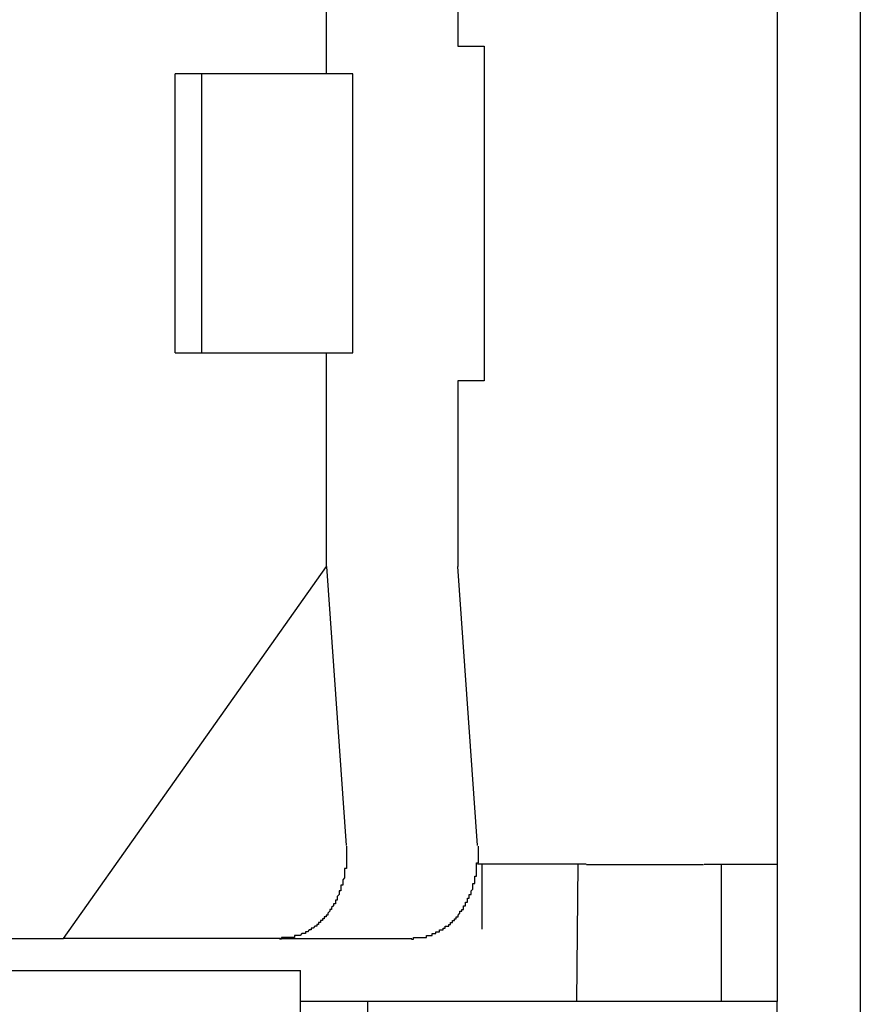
# Model space of a CAD drawing. Header units: millimetres. Extents: x 7187 to 8806, y -3756 to -2918.
# Tile 134 of 250: x 7700.55 to 7705.08, y -3224.44 to -3219.14. Entities that reach past the tile are written whole.
import ezdxf

# ---------------------------------------------------------------- set-up
doc = ezdxf.new("R2010")
doc.units = ezdxf.units.MM
doc.header["$LTSCALE"] = 3

msp = doc.modelspace()

# ---------------------------------------------------------------- linework, layer by layer
at = {"linetype": 'Continuous', "lineweight": 30}
for p, q in [((7704.6278, -3216.2763), (7704.6278, -3224.4263)), ((7705.0757, -3216.2483), (7705.0757, -3225.4449)), ((7702.2044, -3219.4368), (7702.2044, -3218.2868)), ((7702.9115, -3218.2868), (7702.9115, -3219.2868)), ((7702.9115, -3219.2868), (7703.0529, -3219.2868)), ((7703.0529, -3219.2868), (7703.0529, -3221.0868)), ((7702.2044, -3219.4368), (7701.3912, -3219.4368)), ((7701.3912, -3220.9368), (7701.3912, -3219.4368)), ((7701.5326, -3219.4368), (7701.5326, -3220.9368)), ((7702.3458, -3219.4368), (7702.2044, -3219.4368)), ((7702.3458, -3220.9368), (7702.3458, -3219.4368)), ((7701.3912, -3220.9368), (7702.2044, -3220.9368)), ((7702.2044, -3222.0868), (7702.2044, -3220.9368)), ((7702.2044, -3220.9368), (7702.3458, -3220.9368)), ((7703.0529, -3221.0868), (7702.9115, -3221.0868)), ((7702.9115, -3221.0868), (7702.9115, -3222.0868)), ((7700.7902, -3224.0868), (7702.2044, -3222.0868)), ((7702.2044, -3222.0868), (7702.3105, -3223.5868)), ((7703.0176, -3223.5868), (7702.9115, -3222.0868)), ((7703.6004, -3223.6868), (7703.0166, -3223.6868)), ((7703.0396, -3223.6868), (7703.0396, -3224.0368)), ((7703.5567, -3223.6868), (7703.55, -3224.4263)), ((7704.2368, -3223.6868), (7704.6278, -3223.6868)), ((7704.3278, -3223.6868), (7704.3278, -3224.4263)), ((7699.977, -3224.0868), (7700.7902, -3224.0868)), ((7701.9569, -3224.0868), (7700.7902, -3224.0868)), ((7701.9569, -3224.0868), (7702.664, -3224.0868)), ((7698.4929, -3224.2597), (7702.0643, -3224.2597)), ((7702.0643, -3232.593), (7702.0643, -3224.2597)), ((7702.4278, -3224.4263), (7702.0643, -3224.4263)), ((7702.4278, -3232.4263), (7702.4278, -3224.4263)), ((7704.6278, -3224.4263), (7702.4278, -3224.4263)), ((7704.6278, -3232.4263), (7704.6278, -3224.4263))]:
    msp.add_line(p, q, dxfattribs=at)
for points in [[(7702.3122, -3223.5913, 0), (7702.3122, -3223.5913, 0), (7702.3122, -3223.5913, 0), (7702.3122, -3223.5913, 0), (7702.3122, -3223.6013, 0), (7702.3122, -3223.6013, 0), (7702.3122, -3223.6013, 0), (7702.3122, -3223.6013, 0), (7702.3122, -3223.6113, 0), (7702.3122, -3223.6113, 0), (7702.3122, -3223.6113, 0), (7702.3122, -3223.6213, 0), (7702.3122, -3223.6213, 0), (7702.3122, -3223.6213, 0), (7702.3122, -3223.6213, 0), (7702.3122, -3223.6313, 0), (7702.3122, -3223.6313, 0), (7702.3122, -3223.6313, 0), (7702.3122, -3223.6313, 0), (7702.3122, -3223.6413, 0), (7702.3122, -3223.6413, 0), (7702.3122, -3223.6413, 0), (7702.3122, -3223.6513, 0), (7702.3122, -3223.6513, 0), (7702.3122, -3223.6513, 0), (7702.3122, -3223.6513, 0), (7702.3122, -3223.6613, 0), (7702.3122, -3223.6613, 0), (7702.3122, -3223.6613, 0), (7702.3122, -3223.6613, 0), (7702.3122, -3223.6713, 0), (7702.3122, -3223.6713, 0), (7702.3122, -3223.6713, 0), (7702.3122, -3223.6713, 0), (7702.3122, -3223.6813, 0), (7702.3122, -3223.6813, 0), (7702.3122, -3223.6813, 0), (7702.3122, -3223.6913, 0), (7702.3122, -3223.6913, 0), (7702.3122, -3223.6913, 0), (7702.3122, -3223.6913, 0), (7702.3122, -3223.7013, 0), (7702.3122, -3223.7013, 0), (7702.3122, -3223.7013, 0), (7702.3122, -3223.7013, 0), (7702.3122, -3223.7113, 0), (7702.3122, -3223.7113, 0), (7702.3022, -3223.7113, 0), (7702.3022, -3223.7113, 0), (7702.3022, -3223.7213, 0), (7702.3022, -3223.7213, 0), (7702.3022, -3223.7213, 0), (7702.3022, -3223.7313, 0), (7702.3022, -3223.7313, 0), (7702.3022, -3223.7313, 0), (7702.3022, -3223.7313, 0), (7702.3022, -3223.7413, 0), (7702.3022, -3223.7413, 0), (7702.3022, -3223.7413, 0), (7702.3022, -3223.7413, 0), (7702.3022, -3223.7513, 0), (7702.3022, -3223.7513, 0), (7702.3022, -3223.7513, 0), (7702.3022, -3223.7513, 0), (7702.3022, -3223.7613, 0), (7702.3022, -3223.7613, 0), (7702.3022, -3223.7613, 0), (7702.3022, -3223.7613, 0), (7702.2922, -3223.7713, 0), (7702.2922, -3223.7713, 0), (7702.2922, -3223.7713, 0), (7702.2922, -3223.7713, 0), (7702.2922, -3223.7813, 0), (7702.2922, -3223.7813, 0), (7702.2922, -3223.7813, 0), (7702.2922, -3223.7813, 0), (7702.2922, -3223.7913, 0), (7702.2922, -3223.7913, 0), (7702.2922, -3223.7913, 0), (7702.2922, -3223.7913, 0), (7702.2922, -3223.8013, 0), (7702.2922, -3223.8013, 0), (7702.2922, -3223.8013, 0), (7702.2822, -3223.8013, 0), (7702.2822, -3223.8113, 0), (7702.2822, -3223.8113, 0), (7702.2822, -3223.8113, 0), (7702.2822, -3223.8113, 0), (7702.2822, -3223.8213, 0), (7702.2822, -3223.8213, 0), (7702.2822, -3223.8213, 0), (7702.2822, -3223.8213, 0), (7702.2822, -3223.8313, 0), (7702.2822, -3223.8313, 0), (7702.2822, -3223.8313, 0), (7702.2722, -3223.8313, 0), (7702.2722, -3223.8413, 0), (7702.2722, -3223.8413, 0), (7702.2722, -3223.8413, 0), (7702.2722, -3223.8413, 0), (7702.2722, -3223.8513, 0), (7702.2722, -3223.8513, 0), (7702.2722, -3223.8513, 0), (7702.2722, -3223.8513, 0), (7702.2722, -3223.8513, 0), (7702.2622, -3223.8613, 0), (7702.2622, -3223.8613, 0), (7702.2622, -3223.8613, 0), (7702.2622, -3223.8613, 0), (7702.2622, -3223.8713, 0), (7702.2622, -3223.8713, 0), (7702.2622, -3223.8713, 0), (7702.2622, -3223.8713, 0), (7702.2622, -3223.8813, 0), (7702.2622, -3223.8813, 0), (7702.2522, -3223.8813, 0), (7702.2522, -3223.8813, 0), (7702.2522, -3223.8813, 0), (7702.2522, -3223.8913, 0), (7702.2522, -3223.8913, 0), (7702.2522, -3223.8913, 0), (7702.2522, -3223.8913, 0), (7702.2522, -3223.8913, 0), (7702.2522, -3223.9013, 0), (7702.2422, -3223.9013, 0), (7702.2422, -3223.9013, 0), (7702.2422, -3223.9013, 0), (7702.2422, -3223.9113, 0), (7702.2422, -3223.9113, 0), (7702.2422, -3223.9113, 0), (7702.2422, -3223.9113, 0), (7702.2422, -3223.9113, 0), (7702.2322, -3223.9213, 0), (7702.2322, -3223.9213, 0), (7702.2322, -3223.9213, 0), (7702.2322, -3223.9213, 0), (7702.2322, -3223.9213, 0), (7702.2322, -3223.9313, 0), (7702.2322, -3223.9313, 0), (7702.2322, -3223.9313, 0), (7702.2222, -3223.9313, 0), (7702.2222, -3223.9313, 0), (7702.2222, -3223.9413, 0), (7702.2222, -3223.9413, 0), (7702.2222, -3223.9413, 0), (7702.2222, -3223.9413, 0), (7702.2222, -3223.9413, 0), (7702.2122, -3223.9513, 0), (7702.2122, -3223.9513, 0), (7702.2122, -3223.9513, 0), (7702.2122, -3223.9513, 0), (7702.2122, -3223.9513, 0), (7702.2122, -3223.9613, 0), (7702.2122, -3223.9613, 0), (7702.2022, -3223.9613, 0), (7702.2022, -3223.9613, 0), (7702.2022, -3223.9613, 0), (7702.2022, -3223.9613, 0), (7702.2022, -3223.9713, 0), (7702.2022, -3223.9713, 0), (7702.2022, -3223.9713, 0), (7702.1922, -3223.9713, 0), (7702.1922, -3223.9713, 0), (7702.1922, -3223.9713, 0), (7702.1922, -3223.9813, 0), (7702.1922, -3223.9813, 0), (7702.1922, -3223.9813, 0), (7702.1822, -3223.9813, 0), (7702.1822, -3223.9813, 0), (7702.1822, -3223.9813, 0), (7702.1822, -3223.9913, 0), (7702.1822, -3223.9913, 0), (7702.1822, -3223.9913, 0), (7702.1722, -3223.9913, 0), (7702.1722, -3223.9913, 0), (7702.1722, -3223.9913, 0), (7702.1722, -3224.0013, 0), (7702.1722, -3224.0013, 0), (7702.1722, -3224.0013, 0), (7702.1722, -3224.0013, 0), (7702.1622, -3224.0013, 0), (7702.1622, -3224.0013, 0), (7702.1622, -3224.0113, 0), (7702.1622, -3224.0113, 0), (7702.1622, -3224.0113, 0), (7702.1522, -3224.0113, 0), (7702.1522, -3224.0113, 0), (7702.1522, -3224.0113, 0), (7702.1522, -3224.0113, 0), (7702.1522, -3224.0213, 0), (7702.1522, -3224.0213, 0), (7702.1422, -3224.0213, 0), (7702.1422, -3224.0213, 0), (7702.1422, -3224.0213, 0), (7702.1422, -3224.0213, 0), (7702.1422, -3224.0213, 0), (7702.1422, -3224.0213, 0), (7702.1322, -3224.0313, 0), (7702.1322, -3224.0313, 0), (7702.1322, -3224.0313, 0), (7702.1322, -3224.0313, 0), (7702.1322, -3224.0313, 0), (7702.1222, -3224.0313, 0), (7702.1222, -3224.0313, 0), (7702.1222, -3224.0313, 0), (7702.1222, -3224.0413, 0), (7702.1222, -3224.0413, 0), (7702.1222, -3224.0413, 0), (7702.1122, -3224.0413, 0), (7702.1122, -3224.0413, 0), (7702.1122, -3224.0413, 0), (7702.1122, -3224.0413, 0), (7702.1122, -3224.0413, 0), (7702.1022, -3224.0513, 0), (7702.1022, -3224.0513, 0), (7702.1022, -3224.0513, 0), (7702.1022, -3224.0513, 0), (7702.1022, -3224.0513, 0), (7702.1022, -3224.0513, 0), (7702.0922, -3224.0513, 0), (7702.0922, -3224.0513, 0), (7702.0922, -3224.0513, 0), (7702.0922, -3224.0513, 0), (7702.0922, -3224.0613, 0), (7702.0822, -3224.0613, 0), (7702.0822, -3224.0613, 0), (7702.0822, -3224.0613, 0), (7702.0822, -3224.0613, 0), (7702.0822, -3224.0613, 0), (7702.0722, -3224.0613, 0), (7702.0722, -3224.0613, 0), (7702.0722, -3224.0613, 0), (7702.0722, -3224.0613, 0), (7702.0722, -3224.0613, 0), (7702.0622, -3224.0713, 0), (7702.0622, -3224.0713, 0), (7702.0622, -3224.0713, 0), (7702.0622, -3224.0713, 0), (7702.0622, -3224.0713, 0), (7702.0522, -3224.0713, 0), (7702.0522, -3224.0713, 0), (7702.0522, -3224.0713, 0), (7702.0522, -3224.0713, 0), (7702.0522, -3224.0713, 0), (7702.0422, -3224.0713, 0), (7702.0422, -3224.0713, 0), (7702.0422, -3224.0713, 0), (7702.0422, -3224.0713, 0), (7702.0422, -3224.0713, 0), (7702.0322, -3224.0713, 0), (7702.0322, -3224.0813, 0), (7702.0322, -3224.0813, 0), (7702.0322, -3224.0813, 0), (7702.0322, -3224.0813, 0), (7702.0222, -3224.0813, 0), (7702.0222, -3224.0813, 0), (7702.0222, -3224.0813, 0), (7702.0222, -3224.0813, 0), (7702.0222, -3224.0813, 0), (7702.0122, -3224.0813, 0), (7702.0122, -3224.0813, 0), (7702.0122, -3224.0813, 0), (7702.0122, -3224.0813, 0), (7702.0122, -3224.0813, 0), (7702.0022, -3224.0813, 0), (7702.0022, -3224.0813, 0), (7702.0022, -3224.0813, 0), (7702.0022, -3224.0813, 0), (7701.9922, -3224.0813, 0), (7701.9922, -3224.0813, 0), (7701.9922, -3224.0813, 0), (7701.9922, -3224.0813, 0), (7701.9922, -3224.0813, 0), (7701.9822, -3224.0813, 0), (7701.9822, -3224.0813, 0), (7701.9822, -3224.0813, 0), (7701.9822, -3224.0813, 0), (7701.9822, -3224.0813, 0), (7701.9722, -3224.0813, 0), (7701.9722, -3224.0813, 0), (7701.9722, -3224.0813, 0), (7701.9722, -3224.0813, 0), (7701.9722, -3224.0813, 0), (7701.9622, -3224.0813, 0), (7701.9622, -3224.0813, 0), (7701.9622, -3224.0913, 0), (7701.9622, -3224.0913, 0), (7701.9522, -3224.0913, 0)], [(7702.6622, -3224.0913, 0), (7702.6622, -3224.0913, 0), (7702.6722, -3224.0913, 0), (7702.6722, -3224.0813, 0), (7702.6722, -3224.0813, 0), (7702.6722, -3224.0813, 0), (7702.6722, -3224.0813, 0), (7702.6822, -3224.0813, 0), (7702.6822, -3224.0813, 0), (7702.6822, -3224.0813, 0), (7702.6822, -3224.0813, 0), (7702.6822, -3224.0813, 0), (7702.6922, -3224.0813, 0), (7702.6922, -3224.0813, 0), (7702.6922, -3224.0813, 0), (7702.6922, -3224.0813, 0), (7702.7022, -3224.0813, 0), (7702.7022, -3224.0813, 0), (7702.7022, -3224.0813, 0), (7702.7022, -3224.0813, 0), (7702.7022, -3224.0813, 0), (7702.7122, -3224.0813, 0), (7702.7122, -3224.0813, 0), (7702.7122, -3224.0813, 0), (7702.7122, -3224.0813, 0), (7702.7122, -3224.0813, 0), (7702.7222, -3224.0813, 0), (7702.7222, -3224.0813, 0), (7702.7222, -3224.0813, 0), (7702.7222, -3224.0813, 0), (7702.7222, -3224.0813, 0), (7702.7322, -3224.0813, 0), (7702.7322, -3224.0813, 0), (7702.7322, -3224.0813, 0), (7702.7322, -3224.0813, 0), (7702.7322, -3224.0813, 0), (7702.7422, -3224.0813, 0), (7702.7422, -3224.0813, 0), (7702.7422, -3224.0713, 0), (7702.7422, -3224.0713, 0), (7702.7522, -3224.0713, 0), (7702.7522, -3224.0713, 0), (7702.7522, -3224.0713, 0), (7702.7522, -3224.0713, 0), (7702.7522, -3224.0713, 0), (7702.7622, -3224.0713, 0), (7702.7622, -3224.0713, 0), (7702.7622, -3224.0713, 0), (7702.7622, -3224.0713, 0), (7702.7622, -3224.0713, 0), (7702.7722, -3224.0713, 0), (7702.7722, -3224.0713, 0), (7702.7722, -3224.0713, 0), (7702.7722, -3224.0713, 0), (7702.7722, -3224.0613, 0), (7702.7822, -3224.0613, 0), (7702.7822, -3224.0613, 0), (7702.7822, -3224.0613, 0), (7702.7822, -3224.0613, 0), (7702.7822, -3224.0613, 0), (7702.7822, -3224.0613, 0), (7702.7922, -3224.0613, 0), (7702.7922, -3224.0613, 0), (7702.7922, -3224.0613, 0), (7702.7922, -3224.0613, 0), (7702.7922, -3224.0513, 0), (7702.8022, -3224.0513, 0), (7702.8022, -3224.0513, 0), (7702.8022, -3224.0513, 0), (7702.8022, -3224.0513, 0), (7702.8022, -3224.0513, 0), (7702.8122, -3224.0513, 0), (7702.8122, -3224.0513, 0), (7702.8122, -3224.0513, 0), (7702.8122, -3224.0513, 0), (7702.8122, -3224.0413, 0), (7702.8222, -3224.0413, 0), (7702.8222, -3224.0413, 0), (7702.8222, -3224.0413, 0), (7702.8222, -3224.0413, 0), (7702.8222, -3224.0413, 0), (7702.8222, -3224.0413, 0), (7702.8322, -3224.0413, 0), (7702.8322, -3224.0313, 0), (7702.8322, -3224.0313, 0), (7702.8322, -3224.0313, 0), (7702.8322, -3224.0313, 0), (7702.8422, -3224.0313, 0), (7702.8422, -3224.0313, 0), (7702.8422, -3224.0313, 0), (7702.8422, -3224.0313, 0), (7702.8422, -3224.0213, 0), (7702.8422, -3224.0213, 0), (7702.8522, -3224.0213, 0), (7702.8522, -3224.0213, 0), (7702.8522, -3224.0213, 0), (7702.8522, -3224.0213, 0), (7702.8522, -3224.0213, 0), (7702.8622, -3224.0213, 0), (7702.8622, -3224.0113, 0), (7702.8622, -3224.0113, 0), (7702.8622, -3224.0113, 0), (7702.8622, -3224.0113, 0), (7702.8622, -3224.0113, 0), (7702.8722, -3224.0113, 0), (7702.8722, -3224.0113, 0), (7702.8722, -3224.0013, 0), (7702.8722, -3224.0013, 0), (7702.8722, -3224.0013, 0), (7702.8722, -3224.0013, 0), (7702.8822, -3224.0013, 0), (7702.8822, -3224.0013, 0), (7702.8822, -3223.9913, 0), (7702.8822, -3223.9913, 0), (7702.8822, -3223.9913, 0), (7702.8822, -3223.9913, 0), (7702.8922, -3223.9913, 0), (7702.8922, -3223.9913, 0), (7702.8922, -3223.9813, 0), (7702.8922, -3223.9813, 0), (7702.8922, -3223.9813, 0), (7702.8922, -3223.9813, 0), (7702.8922, -3223.9813, 0), (7702.9022, -3223.9813, 0), (7702.9022, -3223.9713, 0), (7702.9022, -3223.9713, 0), (7702.9022, -3223.9713, 0), (7702.9022, -3223.9713, 0), (7702.9022, -3223.9713, 0), (7702.9122, -3223.9713, 0), (7702.9122, -3223.9613, 0), (7702.9122, -3223.9613, 0), (7702.9122, -3223.9613, 0), (7702.9122, -3223.9613, 0), (7702.9122, -3223.9613, 0), (7702.9122, -3223.9613, 0), (7702.9222, -3223.9513, 0), (7702.9222, -3223.9513, 0), (7702.9222, -3223.9513, 0), (7702.9222, -3223.9513, 0), (7702.9222, -3223.9513, 0), (7702.9222, -3223.9413, 0), (7702.9222, -3223.9413, 0), (7702.9322, -3223.9413, 0), (7702.9322, -3223.9413, 0), (7702.9322, -3223.9413, 0), (7702.9322, -3223.9313, 0), (7702.9322, -3223.9313, 0), (7702.9322, -3223.9313, 0), (7702.9322, -3223.9313, 0), (7702.9422, -3223.9313, 0), (7702.9422, -3223.9213, 0), (7702.9422, -3223.9213, 0), (7702.9422, -3223.9213, 0), (7702.9422, -3223.9213, 0), (7702.9422, -3223.9213, 0), (7702.9422, -3223.9113, 0), (7702.9422, -3223.9113, 0), (7702.9522, -3223.9113, 0), (7702.9522, -3223.9113, 0), (7702.9522, -3223.9113, 0), (7702.9522, -3223.9013, 0), (7702.9522, -3223.9013, 0), (7702.9522, -3223.9013, 0), (7702.9522, -3223.9013, 0), (7702.9522, -3223.8913, 0), (7702.9522, -3223.8913, 0), (7702.9622, -3223.8913, 0), (7702.9622, -3223.8913, 0), (7702.9622, -3223.8913, 0), (7702.9622, -3223.8813, 0), (7702.9622, -3223.8813, 0), (7702.9622, -3223.8813, 0), (7702.9622, -3223.8813, 0), (7702.9622, -3223.8813, 0), (7702.9622, -3223.8713, 0), (7702.9722, -3223.8713, 0), (7702.9722, -3223.8713, 0), (7702.9722, -3223.8713, 0), (7702.9722, -3223.8613, 0), (7702.9722, -3223.8613, 0), (7702.9722, -3223.8613, 0), (7702.9722, -3223.8613, 0), (7702.9722, -3223.8513, 0), (7702.9722, -3223.8513, 0), (7702.9822, -3223.8513, 0), (7702.9822, -3223.8513, 0), (7702.9822, -3223.8513, 0), (7702.9822, -3223.8413, 0), (7702.9822, -3223.8413, 0), (7702.9822, -3223.8413, 0), (7702.9822, -3223.8413, 0), (7702.9822, -3223.8313, 0), (7702.9822, -3223.8313, 0), (7702.9822, -3223.8313, 0), (7702.9822, -3223.8313, 0), (7702.9922, -3223.8213, 0), (7702.9922, -3223.8213, 0), (7702.9922, -3223.8213, 0), (7702.9922, -3223.8213, 0), (7702.9922, -3223.8113, 0), (7702.9922, -3223.8113, 0), (7702.9922, -3223.8113, 0), (7702.9922, -3223.8113, 0), (7702.9922, -3223.8013, 0), (7702.9922, -3223.8013, 0), (7702.9922, -3223.8013, 0), (7702.9922, -3223.8013, 0), (7702.9922, -3223.7913, 0), (7703.0022, -3223.7913, 0), (7703.0022, -3223.7913, 0), (7703.0022, -3223.7913, 0), (7703.0022, -3223.7813, 0), (7703.0022, -3223.7813, 0), (7703.0022, -3223.7813, 0), (7703.0022, -3223.7813, 0), (7703.0022, -3223.7713, 0), (7703.0022, -3223.7713, 0), (7703.0022, -3223.7713, 0), (7703.0022, -3223.7713, 0), (7703.0022, -3223.7613, 0), (7703.0022, -3223.7613, 0), (7703.0022, -3223.7613, 0), (7703.0022, -3223.7613, 0), (7703.0022, -3223.7513, 0), (7703.0122, -3223.7513, 0), (7703.0122, -3223.7513, 0), (7703.0122, -3223.7513, 0), (7703.0122, -3223.7413, 0), (7703.0122, -3223.7413, 0), (7703.0122, -3223.7413, 0), (7703.0122, -3223.7413, 0), (7703.0122, -3223.7313, 0), (7703.0122, -3223.7313, 0), (7703.0122, -3223.7313, 0), (7703.0122, -3223.7313, 0), (7703.0122, -3223.7213, 0), (7703.0122, -3223.7213, 0), (7703.0122, -3223.7213, 0), (7703.0122, -3223.7113, 0), (7703.0122, -3223.7113, 0), (7703.0122, -3223.7113, 0), (7703.0122, -3223.7113, 0), (7703.0122, -3223.7013, 0), (7703.0122, -3223.7013, 0), (7703.0122, -3223.7013, 0), (7703.0122, -3223.7013, 0), (7703.0122, -3223.6913, 0), (7703.0122, -3223.6913, 0), (7703.0122, -3223.6913, 0), (7703.0122, -3223.6913, 0), (7703.0122, -3223.6813, 0), (7703.0122, -3223.6813, 0), (7703.0222, -3223.6813, 0), (7703.0222, -3223.6713, 0), (7703.0222, -3223.6713, 0), (7703.0222, -3223.6713, 0), (7703.0222, -3223.6713, 0), (7703.0222, -3223.6613, 0), (7703.0222, -3223.6613, 0), (7703.0222, -3223.6613, 0), (7703.0222, -3223.6613, 0), (7703.0222, -3223.6513, 0), (7703.0222, -3223.6513, 0), (7703.0222, -3223.6513, 0), (7703.0222, -3223.6513, 0), (7703.0222, -3223.6413, 0), (7703.0222, -3223.6413, 0), (7703.0222, -3223.6413, 0), (7703.0222, -3223.6313, 0), (7703.0222, -3223.6313, 0), (7703.0222, -3223.6313, 0), (7703.0222, -3223.6313, 0), (7703.0222, -3223.6213, 0), (7703.0222, -3223.6213, 0), (7703.0222, -3223.6213, 0), (7703.0222, -3223.6213, 0), (7703.0222, -3223.6113, 0), (7703.0222, -3223.6113, 0), (7703.0222, -3223.6113, 0), (7703.0222, -3223.6013, 0), (7703.0222, -3223.6013, 0), (7703.0222, -3223.6013, 0), (7703.0222, -3223.6013, 0), (7703.0222, -3223.5913, 0), (7703.0222, -3223.5913, 0), (7703.0222, -3223.5913, 0), (7703.0222, -3223.5913, 0)], [(7704.2322, -3223.6913, 0), (7704.2322, -3223.6913, 0), (7704.2322, -3223.6913, 0), (7704.2322, -3223.6913, 0), (7704.2222, -3223.6913, 0), (7704.2222, -3223.6913, 0), (7704.2222, -3223.6913, 0), (7704.2122, -3223.6913, 0), (7704.2122, -3223.6913, 0), (7704.2122, -3223.6913, 0), (7704.2022, -3223.6913, 0), (7704.2022, -3223.6913, 0), (7704.2022, -3223.6913, 0), (7704.1922, -3223.6913, 0), (7704.1922, -3223.6913, 0), (7704.1922, -3223.6913, 0), (7704.1822, -3223.6913, 0), (7704.1822, -3223.6913, 0), (7704.1822, -3223.6913, 0), (7704.1722, -3223.6913, 0), (7704.1722, -3223.6913, 0), (7704.1722, -3223.6913, 0), (7704.1622, -3223.6913, 0), (7704.1622, -3223.6913, 0), (7704.1622, -3223.6913, 0), (7704.1622, -3223.6913, 0), (7704.1522, -3223.6913, 0), (7704.1522, -3223.6913, 0), (7704.1522, -3223.6913, 0), (7704.1422, -3223.6913, 0), (7704.1422, -3223.6913, 0), (7704.1422, -3223.6913, 0), (7704.1322, -3223.6913, 0), (7704.1322, -3223.6913, 0), (7704.1322, -3223.6913, 0), (7704.1222, -3223.6913, 0), (7704.1222, -3223.6913, 0), (7704.1222, -3223.6913, 0), (7704.1122, -3223.6913, 0), (7704.1122, -3223.6913, 0), (7704.1122, -3223.6913, 0), (7704.1122, -3223.6913, 0), (7704.1022, -3223.6913, 0), (7704.1022, -3223.6913, 0), (7704.1022, -3223.6913, 0), (7704.0922, -3223.6913, 0), (7704.0922, -3223.6913, 0), (7704.0922, -3223.6913, 0), (7704.0822, -3223.6913, 0), (7704.0822, -3223.6913, 0), (7704.0822, -3223.6913, 0), (7704.0722, -3223.6913, 0), (7704.0722, -3223.6913, 0), (7704.0722, -3223.6913, 0), (7704.0622, -3223.6913, 0), (7704.0622, -3223.6913, 0), (7704.0622, -3223.6913, 0), (7704.0622, -3223.6913, 0), (7704.0522, -3223.6913, 0), (7704.0522, -3223.6913, 0), (7704.0522, -3223.6913, 0), (7704.0422, -3223.6913, 0), (7704.0422, -3223.6913, 0), (7704.0422, -3223.6913, 0), (7704.0322, -3223.6913, 0), (7704.0322, -3223.6913, 0), (7704.0322, -3223.6913, 0), (7704.0222, -3223.6913, 0), (7704.0222, -3223.6913, 0), (7704.0222, -3223.6913, 0), (7704.0122, -3223.6913, 0), (7704.0122, -3223.6913, 0), (7704.0122, -3223.6913, 0), (7704.0122, -3223.6913, 0), (7704.0022, -3223.6913, 0), (7704.0022, -3223.6913, 0), (7704.0022, -3223.6913, 0), (7703.9922, -3223.6913, 0), (7703.9922, -3223.6913, 0), (7703.9922, -3223.6913, 0), (7703.9822, -3223.6913, 0), (7703.9822, -3223.6913, 0), (7703.9822, -3223.6913, 0), (7703.9822, -3223.6913, 0), (7703.9722, -3223.6913, 0), (7703.9722, -3223.6913, 0), (7703.9722, -3223.6913, 0), (7703.9622, -3223.6913, 0), (7703.9622, -3223.6913, 0), (7703.9622, -3223.6913, 0), (7703.9522, -3223.6913, 0), (7703.9522, -3223.6913, 0), (7703.9522, -3223.6913, 0), (7703.9522, -3223.6913, 0), (7703.9422, -3223.6913, 0), (7703.9422, -3223.6913, 0), (7703.9422, -3223.6913, 0), (7703.9322, -3223.6913, 0), (7703.9322, -3223.6913, 0), (7703.9322, -3223.6913, 0), (7703.9222, -3223.6913, 0), (7703.9222, -3223.6913, 0), (7703.9222, -3223.6913, 0), (7703.9222, -3223.6913, 0), (7703.9122, -3223.6913, 0), (7703.9122, -3223.6913, 0), (7703.9122, -3223.6913, 0), (7703.9022, -3223.6913, 0), (7703.9022, -3223.6913, 0), (7703.9022, -3223.6913, 0), (7703.8922, -3223.6913, 0), (7703.8922, -3223.6913, 0), (7703.8922, -3223.6913, 0), (7703.8922, -3223.6913, 0), (7703.8822, -3223.6913, 0), (7703.8822, -3223.6913, 0), (7703.8822, -3223.6913, 0), (7703.8722, -3223.6913, 0), (7703.8722, -3223.6913, 0), (7703.8722, -3223.6913, 0), (7703.8722, -3223.6913, 0), (7703.8622, -3223.6913, 0), (7703.8622, -3223.6913, 0), (7703.8622, -3223.6913, 0), (7703.8522, -3223.6913, 0), (7703.8522, -3223.6913, 0), (7703.8522, -3223.6913, 0), (7703.8522, -3223.6913, 0), (7703.8422, -3223.6913, 0), (7703.8422, -3223.6913, 0), (7703.8422, -3223.6913, 0), (7703.8322, -3223.6913, 0), (7703.8322, -3223.6913, 0), (7703.8322, -3223.6913, 0), (7703.8322, -3223.6913, 0), (7703.8222, -3223.6913, 0), (7703.8222, -3223.6913, 0), (7703.8222, -3223.6913, 0), (7703.8122, -3223.6913, 0), (7703.8122, -3223.6913, 0), (7703.8122, -3223.6913, 0), (7703.8122, -3223.6913, 0), (7703.8022, -3223.6913, 0), (7703.8022, -3223.6913, 0), (7703.8022, -3223.6913, 0), (7703.7922, -3223.6913, 0), (7703.7922, -3223.6913, 0), (7703.7922, -3223.6913, 0), (7703.7922, -3223.6913, 0), (7703.7822, -3223.6913, 0), (7703.7822, -3223.6913, 0), (7703.7822, -3223.6913, 0), (7703.7822, -3223.6913, 0), (7703.7722, -3223.6913, 0), (7703.7722, -3223.6913, 0), (7703.7722, -3223.6913, 0), (7703.7622, -3223.6913, 0), (7703.7622, -3223.6913, 0), (7703.7622, -3223.6913, 0), (7703.7622, -3223.6913, 0), (7703.7522, -3223.6913, 0), (7703.7522, -3223.6913, 0), (7703.7522, -3223.6913, 0), (7703.7522, -3223.6913, 0), (7703.7422, -3223.6913, 0), (7703.7422, -3223.6913, 0), (7703.7422, -3223.6913, 0), (7703.7422, -3223.6913, 0), (7703.7322, -3223.6913, 0), (7703.7322, -3223.6913, 0), (7703.7322, -3223.6913, 0), (7703.7222, -3223.6913, 0), (7703.7222, -3223.6913, 0), (7703.7222, -3223.6913, 0), (7703.7222, -3223.6913, 0), (7703.7122, -3223.6913, 0), (7703.7122, -3223.6913, 0), (7703.7122, -3223.6913, 0), (7703.7122, -3223.6913, 0), (7703.7022, -3223.6913, 0), (7703.7022, -3223.6913, 0), (7703.7022, -3223.6913, 0), (7703.7022, -3223.6913, 0), (7703.6922, -3223.6913, 0), (7703.6922, -3223.6913, 0), (7703.6922, -3223.6913, 0), (7703.6922, -3223.6913, 0), (7703.6822, -3223.6913, 0), (7703.6822, -3223.6913, 0), (7703.6822, -3223.6913, 0), (7703.6822, -3223.6913, 0), (7703.6722, -3223.6913, 0), (7703.6722, -3223.6913, 0), (7703.6722, -3223.6913, 0), (7703.6722, -3223.6913, 0), (7703.6722, -3223.6913, 0), (7703.6622, -3223.6913, 0), (7703.6622, -3223.6913, 0), (7703.6622, -3223.6913, 0), (7703.6622, -3223.6913, 0), (7703.6522, -3223.6913, 0), (7703.6522, -3223.6913, 0), (7703.6522, -3223.6913, 0), (7703.6522, -3223.6913, 0), (7703.6422, -3223.6913, 0), (7703.6422, -3223.6913, 0), (7703.6422, -3223.6913, 0), (7703.6422, -3223.6913, 0), (7703.6322, -3223.6913, 0), (7703.6322, -3223.6913, 0), (7703.6322, -3223.6913, 0), (7703.6322, -3223.6913, 0), (7703.6222, -3223.6913, 0), (7703.6222, -3223.6913, 0), (7703.6222, -3223.6913, 0), (7703.6222, -3223.6913, 0), (7703.6122, -3223.6913, 0), (7703.6122, -3223.6913, 0), (7703.6122, -3223.6913, 0), (7703.6122, -3223.6913, 0), (7703.6122, -3223.6913, 0), (7703.6022, -3223.6913, 0), (7703.6022, -3223.6913, 0), (7703.6022, -3223.6913, 0)]]:
    msp.add_polyline3d(points, dxfattribs=at)

doc.saveas('drawing.dxf')
